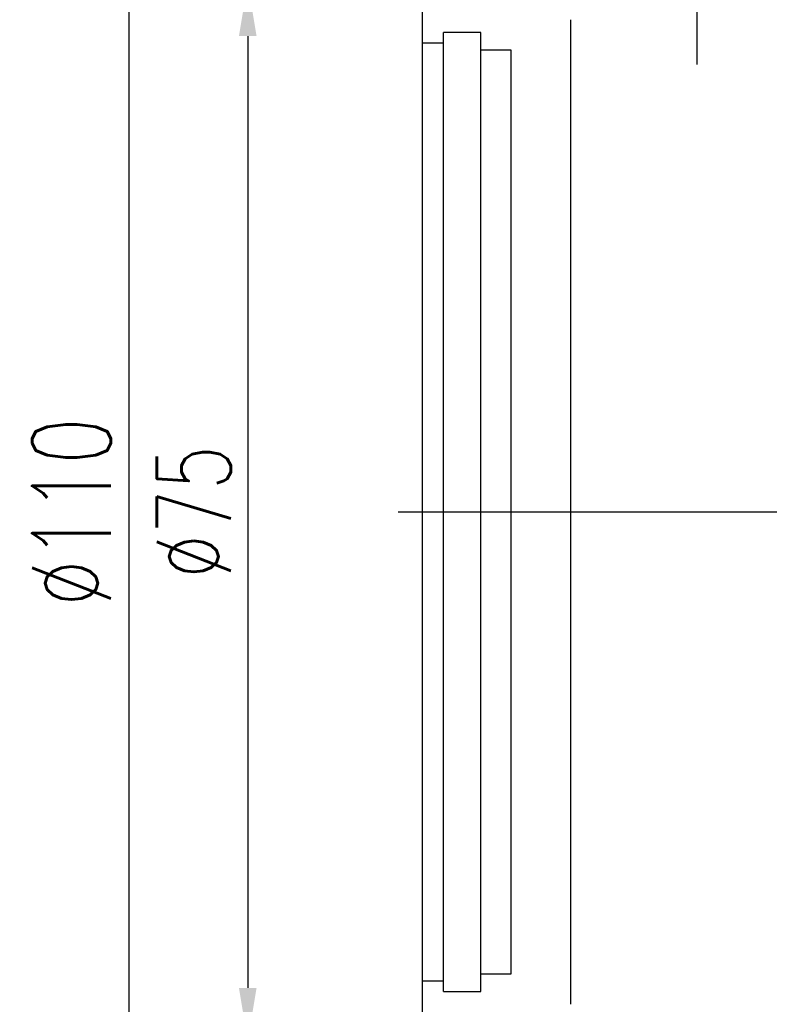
# Model space of a CAD drawing. Extents: x -381 to 2037, y -503 to 705.
# Tile 3 of 55: x -233 to -180, y 26 to 96. Entities that reach past the tile are written whole.
import ezdxf
from ezdxf.lldxf.tags import DXFTag

# ---------------------------------------------------------------- set-up
doc = ezdxf.new("R2010")
doc.units = 0
doc.header["$LTSCALE"] = 2
doc.header["$MEASUREMENT"] = 0
for name, color, linetype in [('CHA', 7, 'Continuous'), ('CL', 1, 'CENTER'), ('HID', 2, 'DASHED'), ('OUT', 3, 'Continuous')]:
    doc.layers.add(name, color=color, linetype=linetype)
doc.styles.add('DIM-7', font='SIMPLEX.shx', dxfattribs={"width": 0.7, "bigfont": 'chineset.shx'})
tags = doc.linetypes.add('CENTER', pattern=[2, 1.25, -0.25, 0.25, -0.25]).pattern_tags.tags
tags[10:11] = [DXFTag(74, 4), DXFTag(75, 0), DXFTag(340, '0'), DXFTag(46, 0.0), DXFTag(50, 0.0), DXFTag(44, 0.0), DXFTag(45, 0.0)]
tags[8:9] = [DXFTag(74, 4), DXFTag(75, 0), DXFTag(340, '0'), DXFTag(46, 0.0), DXFTag(50, 0.0), DXFTag(44, 0.0), DXFTag(45, 0.0)]
tags[6:7] = [DXFTag(74, 4), DXFTag(75, 0), DXFTag(340, '0'), DXFTag(46, 0.0), DXFTag(50, 0.0), DXFTag(44, 0.0), DXFTag(45, 0.0)]
tags[4:5] = [DXFTag(74, 4), DXFTag(75, 0), DXFTag(340, '0'), DXFTag(46, 0.0), DXFTag(50, 0.0), DXFTag(44, 0.0), DXFTag(45, 0.0)]
tags = doc.linetypes.add('DASHED', pattern=[0.75, 0.5, -0.25]).pattern_tags.tags
tags[6:7] = [DXFTag(74, 4), DXFTag(75, 0), DXFTag(340, '0'), DXFTag(46, 0.0), DXFTag(50, 0.0), DXFTag(44, 0.0), DXFTag(45, 0.0)]
tags[4:5] = [DXFTag(74, 4), DXFTag(75, 0), DXFTag(340, '0'), DXFTag(46, 0.0), DXFTag(50, 0.0), DXFTag(44, 0.0), DXFTag(45, 0.0)]
doc.dimstyles.new('CNS', dxfattribs={"dimtxt": 3.5, "dimasz": 2.5, "dimexe": 1, "dimexo": 1.5, "dimgap": 0.09, "dimtad": 0, "dimdsep": 46, "dimtxsty": 'DIM-7', "dimcen": 0.09, "dimclrd": 1, "dimclre": 1, "dimclrt": 4, "dimadec": 0, "dimazin": 0, "dimtfac": 1, "dimtix": 1, "dimtmove": 2, "dimatfit": 3, "dimfxl": 1, "dimtvp": 0.971429, "dimtolj": 1, "dimarcsym": 0})

# ---------------------------------------------------------------- blocks, each defined once
blk = doc.blocks.new('*D11')
at = {"layer": 'CHA', "lineweight": -2, "transparency": 16777216}
for p, q in [((-206.659, 98.627), (-218.609, 98.627)), ((-217.109, 94.877), (-217.109, 27.377)), ((-206.659, 23.627), (-218.609, 23.627))]:
    blk.add_line(p, q, dxfattribs=at)
at = {"layer": 'CHA', "transparency": 16777216}
for points in [[(-217.734, 94.877), (-216.484, 94.877), (-217.109, 98.627)], [(-217.734, 27.377), (-216.484, 27.377), (-217.109, 23.627)]]:
    blk.add_solid(points, dxfattribs=at)
at = {"layer": 'DEFPOINTS', "color": 0, "transparency": 16777216}
for p in [(-204.409, 98.627), (-217.109, 23.627), (-204.409, 23.627)]:
    blk.add_point(p, dxfattribs=at)
at = {"layer": 'CHA', "transparency": 16777216, "insert": (-220.934, 61.127), "char_height": 5.25, "attachment_point": 5, "rotation": 90, "style": 'DIM-7'}
blk.add_mtext('\\A1;%%C75', dxfattribs=at)
blk = doc.blocks.new('*D17')
at = {"lineweight": -2, "transparency": 16777216}
for p, q in [((-196.309, 116.127), (-227.139, 116.127)), ((-225.539, 112.127), (-225.539, 10.127)), ((-196.309, 6.127), (-227.139, 6.127))]:
    blk.add_line(p, q, dxfattribs=at)
at = {"transparency": 16777216}
for points in [[(-226.206, 112.127), (-224.873, 112.127), (-225.539, 116.127)], [(-226.206, 10.127), (-224.873, 10.127), (-225.539, 6.127)]]:
    blk.add_solid(points, dxfattribs=at)
at = {"layer": 'DEFPOINTS', "color": 0, "transparency": 16777216}
for p in [(-193.909, 116.127), (-225.539, 6.127), (-193.909, 6.127)]:
    blk.add_point(p, dxfattribs=at)
at = {"transparency": 16777216, "insert": (-229.619, 61.127), "char_height": 5.6, "attachment_point": 5, "rotation": 90, "style": 'DIM-7'}
blk.add_mtext('\\A1;%%C110', dxfattribs=at)

msp = doc.modelspace()

# ---------------------------------------------------------------- linework, layer by layer
at = {"layer": 'CL', "color": 0, "ltscale": 3}
msp.add_line((-185.209, 92.87), (-185.209, 120.305), dxfattribs=at)
at = {"layer": 'CL', "color": 0, "ltscale": 5}
msp.add_line((-206.432, 61.127), (-28.296, 61.127), dxfattribs=at)
at = {"layer": 'HID', "color": 0, "ltscale": 2.154286}
for p, q in [((-200.559, 95.127), (-203.209, 95.127)), ((-203.209, 27.127), (-203.209, 95.127)), ((-200.559, 27.127), (-200.559, 95.127)), ((-203.209, 94.377), (-204.709, 94.377)), ((-198.409, 93.877), (-200.559, 93.877)), ((-198.409, 28.377), (-198.409, 93.877)), ((-200.559, 28.377), (-198.409, 28.377)), ((-204.709, 27.877), (-203.209, 27.877)), ((-203.209, 27.127), (-200.559, 27.127))]:
    msp.add_line(p, q, dxfattribs=at)
at = {"layer": 'OUT', "color": 0}
for p, q in [((-204.709, 23.927), (-204.709, 98.327)), ((-194.209, 96.037), (-194.209, 26.216))]:
    msp.add_line(p, q, dxfattribs=at)

# ---------------------------------------------------------------- dimensions: what is measured, and where the dimension line sits
at = {"color": 0}
dim = msp.add_linear_dim(base=(-225.539, 6.127), p1=(-193.909, 116.127), p2=(-193.909, 6.127), angle=90, text='%%C<>', dimstyle='CNS', override={"dimscale": 1.6, "dimgap": 0.8, "dimtad": 1, "dimclrd": 256, "dimclre": 256, "dimclrt": 256, "dimtix": 0, "dimtmove": 0}, dxfattribs=at)
dim.commit()
dim.dimension.update_dxf_attribs({"geometry": '*D17', "text_midpoint": (-229.619, 61.127)})
at = {"layer": 'CHA', "color": 0}
dim = msp.add_linear_dim(base=(-217.109, 23.627), p1=(-204.409, 98.627), p2=(-204.409, 23.627), angle=90, text='%%C<>', dimstyle='CNS', override={"dimscale": 1.5, "dimgap": 0.8, "dimtad": 1, "dimclrd": 256, "dimclre": 256, "dimclrt": 256, "dimtix": 0, "dimtmove": 0}, dxfattribs=at)
dim.commit()
dim.dimension.update_dxf_attribs({"geometry": '*D11', "text_midpoint": (-220.934, 61.127)})

doc.saveas('drawing.dxf')
